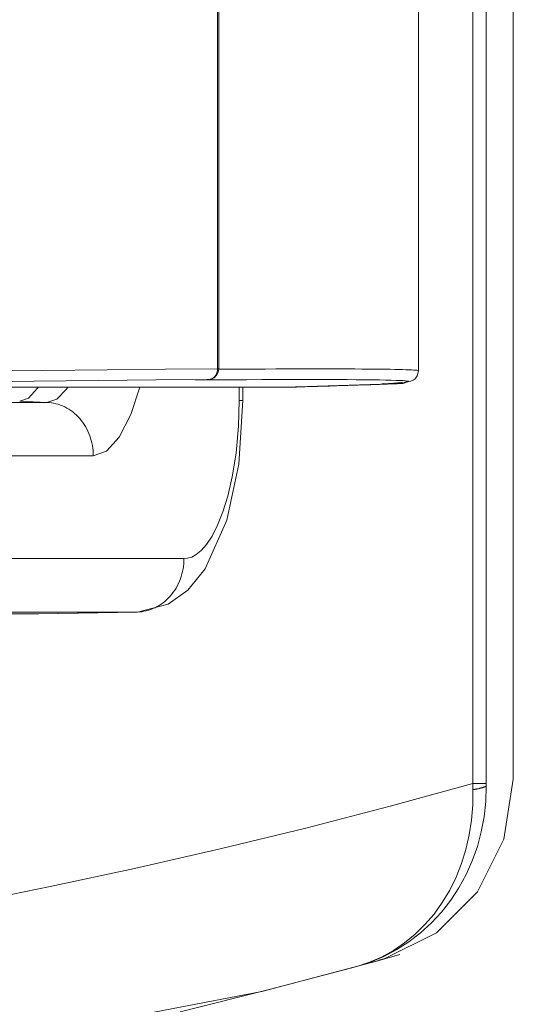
# Model space of a CAD drawing. Header units: millimetres. Extents: x -34570 to 24172, y 36800 to 73669.
# Tile 54 of 91: x 3759 to 3769, y 52263 to 52283. Entities that reach past the tile are written whole.
import ezdxf

# ---------------------------------------------------------------- set-up
doc = ezdxf.new("R2010")
doc.units = ezdxf.units.MM
doc.layers.add('at_Entity', color=253, linetype='Continuous', lineweight=9)

msp = doc.modelspace()

# ---------------------------------------------------------------- linework, layer by layer
at = {"layer": 'at_Entity'}
for p, q in [((3767.74814, 52337.03423), (3767.74814, 52267.37168)), ((3768.01949, 52337.03423), (3768.01949, 52267.37168)), ((3768.56934, 52336.95144), (3768.56934, 52267.45447)), ((3762.59395, 52275.73909), (3762.59395, 52328.87853)), ((3762.61587, 52275.73905), (3762.61587, 52328.87857)), ((3766.65434, 52328.91528), (3766.65434, 52275.70234)), ((3757.65454, 52275.69548), (3759.06567, 52275.70991)), ((3759.06567, 52275.70991), (3760.36148, 52275.72201)), ((3760.36148, 52275.72201), (3761.53857, 52275.73175)), ((3761.53857, 52275.73175), (3762.59395, 52275.73909)), ((3762.60523, 52275.67075), (3762.57475, 52275.60994)), ((3762.57602, 52275.64791), (3762.57974, 52275.65749)), ((3762.57974, 52275.65749), (3762.58305, 52275.66727)), ((3762.58305, 52275.66727), (3762.58593, 52275.67721)), ((3762.58593, 52275.67721), (3762.58837, 52275.6873)), ((3762.58837, 52275.6873), (3762.59038, 52275.69751)), ((3762.59038, 52275.69751), (3762.59195, 52275.70782)), ((3762.59195, 52275.70782), (3762.59306, 52275.7182)), ((3762.59372, 52275.7388), (3762.59236, 52275.73956)), ((3762.59236, 52275.73956), (3762.59413, 52275.73813)), ((3762.59368, 52275.74108), (3762.59291, 52275.73983)), ((3762.59291, 52275.73983), (3762.594, 52275.74038)), ((3762.59306, 52275.7182), (3762.59373, 52275.72864)), ((3762.59384, 52275.74017), (3762.59328, 52275.73955)), ((3762.59328, 52275.73955), (3762.59395, 52275.73909)), ((3762.59329, 52275.7386), (3762.59449, 52275.73991)), ((3762.59396, 52275.73973), (3762.59329, 52275.7386)), ((3762.59356, 52275.7399), (3762.59368, 52275.74108)), ((3762.59413, 52275.73813), (3762.59356, 52275.7399)), ((3762.59449, 52275.73991), (3762.59372, 52275.7388)), ((3762.59373, 52275.72864), (3762.59395, 52275.73909)), ((3762.59505, 52275.73935), (3762.59384, 52275.74017)), ((3762.59509, 52275.73979), (3762.59396, 52275.73973)), ((3762.594, 52275.74038), (3762.59505, 52275.73935)), ((3762.59628, 52275.73881), (3762.59509, 52275.73979)), ((3762.59756, 52275.73922), (3762.59628, 52275.73881)), ((3762.59863, 52275.73944), (3762.59756, 52275.73922)), ((3762.59975, 52275.73875), (3762.59863, 52275.73944)), ((3762.60109, 52275.73867), (3762.59975, 52275.73875)), ((3762.60154, 52275.74012), (3762.60109, 52275.73867)), ((3762.60337, 52275.73851), (3762.60154, 52275.74012)), ((3762.60451, 52275.73853), (3762.60337, 52275.73851)), ((3762.60506, 52275.73995), (3762.60451, 52275.73853)), ((3762.60633, 52275.73928), (3762.60506, 52275.73995)), ((3762.61587, 52275.73905), (3762.60523, 52275.67075)), ((3762.60744, 52275.73861), (3762.60633, 52275.73928)), ((3762.60863, 52275.7392), (3762.60688, 52275.73714)), ((3762.60688, 52275.73714), (3762.60744, 52275.73861)), ((3762.61049, 52275.73928), (3762.60863, 52275.7392)), ((3762.61162, 52275.73903), (3762.61049, 52275.73928)), ((3762.61297, 52275.73907), (3762.61162, 52275.73903)), ((3762.61403, 52275.73913), (3762.61297, 52275.73907)), ((3762.61587, 52275.73905), (3762.61403, 52275.73913)), ((3762.86178, 52275.73432), (3762.61579, 52275.73304)), ((3763.10026, 52275.73546), (3762.86178, 52275.73432)), ((3763.33122, 52275.73645), (3763.10026, 52275.73546)), ((3763.55462, 52275.73729), (3763.33122, 52275.73645)), ((3763.77043, 52275.73799), (3763.55462, 52275.73729)), ((3763.97863, 52275.73855), (3763.77043, 52275.73799)), ((3764.17919, 52275.73896), (3763.97863, 52275.73855)), ((3764.37208, 52275.73923), (3764.17919, 52275.73896)), ((3764.55729, 52275.73935), (3764.37208, 52275.73923)), ((3764.73478, 52275.73933), (3764.55729, 52275.73935)), ((3764.90454, 52275.73916), (3764.73478, 52275.73933)), ((3765.06655, 52275.73884), (3764.90454, 52275.73916)), ((3765.22078, 52275.73839), (3765.06655, 52275.73884)), ((3765.36722, 52275.73778), (3765.22078, 52275.73839)), ((3765.50584, 52275.73704), (3765.36722, 52275.73778)), ((3765.63664, 52275.73614), (3765.50584, 52275.73704)), ((3765.75959, 52275.73511), (3765.63664, 52275.73614)), ((3765.87468, 52275.73392), (3765.75959, 52275.73511)), ((3765.98189, 52275.7326), (3765.87468, 52275.73392)), ((3766.08122, 52275.73113), (3765.98189, 52275.7326)), ((3766.17264, 52275.72952), (3766.08122, 52275.73113)), ((3766.25616, 52275.72776), (3766.17264, 52275.72952)), ((3766.33175, 52275.72586), (3766.25616, 52275.72776)), ((3766.39941, 52275.72382), (3766.33175, 52275.72586)), ((3766.45913, 52275.72163), (3766.39941, 52275.72382)), ((3766.5109, 52275.7193), (3766.45913, 52275.72163)), ((3766.55472, 52275.71683), (3766.5109, 52275.7193)), ((3766.59058, 52275.71421), (3766.55472, 52275.71683)), ((3766.61847, 52275.71146), (3766.59058, 52275.71421)), ((3766.6384, 52275.70856), (3766.61847, 52275.71146)), ((3766.65434, 52275.70234), (3766.6283, 52275.59718)), ((3766.65036, 52275.70552), (3766.6384, 52275.70856)), ((3766.65435, 52275.70234), (3766.65036, 52275.70552)), ((3757.48517, 52275.48002), (3758.89093, 52275.49446)), ((3758.89093, 52275.49446), (3760.18181, 52275.50655)), ((3760.18181, 52275.50655), (3761.35443, 52275.51629)), ((3761.35443, 52275.51629), (3762.40579, 52275.52364)), ((3762.14653, 52275.51685), (3762.14127, 52275.51635)), ((3762.14127, 52275.51635), (3762.15119, 52275.51613)), ((3762.16702, 52275.51761), (3762.14653, 52275.51685)), ((3762.15119, 52275.51613), (3762.1755, 52275.51618)), ((3762.165, 52275.51752), (3762.15237, 52275.51704)), ((3762.23429, 52275.5194), (3762.165, 52275.51752)), ((3762.20205, 52275.5186), (3762.16702, 52275.51761)), ((3762.1755, 52275.51618), (3762.1771, 52275.51621)), ((3762.52456, 52275.51812), (3762.17555, 52275.51618)), ((3762.1771, 52275.51621), (3762.1791, 52275.51629)), ((3762.1791, 52275.51629), (3762.18063, 52275.51635)), ((3762.18063, 52275.51635), (3762.18221, 52275.51645)), ((3762.18221, 52275.51645), (3762.184, 52275.51654)), ((3762.184, 52275.51654), (3762.18526, 52275.51665)), ((3762.18526, 52275.51665), (3762.18705, 52275.51679)), ((3762.18705, 52275.51679), (3762.18837, 52275.5169)), ((3762.18837, 52275.5169), (3762.18949, 52275.51704)), ((3762.18949, 52275.51704), (3762.19061, 52275.51713)), ((3762.19061, 52275.51713), (3762.19189, 52275.51726)), ((3762.19189, 52275.51726), (3762.19299, 52275.51742)), ((3762.19299, 52275.51742), (3762.19431, 52275.51757)), ((3762.19431, 52275.51757), (3762.19599, 52275.5178)), ((3762.19599, 52275.5178), (3762.19795, 52275.51808)), ((3762.19795, 52275.51808), (3762.19904, 52275.51825)), ((3762.19904, 52275.51825), (3762.20043, 52275.51849)), ((3762.20162, 52275.51914), (3762.19987, 52275.51925)), ((3762.19987, 52275.51925), (3762.19991, 52275.51807)), ((3762.19991, 52275.51807), (3762.20143, 52275.51746)), ((3762.20022, 52275.51841), (3762.20197, 52275.51873)), ((3762.20146, 52275.51865), (3762.20022, 52275.51841)), ((3762.20027, 52275.51849), (3762.20169, 52275.51879)), ((3762.20197, 52275.51873), (3762.20027, 52275.51849)), ((3762.20213, 52275.51881), (3762.20033, 52275.51846)), ((3762.20033, 52275.51846), (3762.20146, 52275.51865)), ((3762.20169, 52275.51879), (3762.2004, 52275.5192)), ((3762.2004, 52275.5192), (3762.20148, 52275.51779)), ((3762.20043, 52275.51849), (3762.20213, 52275.51881)), ((3762.20143, 52275.51746), (3762.20078, 52275.51885)), ((3762.20078, 52275.51885), (3762.20096, 52275.51857)), ((3762.20148, 52275.51779), (3762.20162, 52275.51914)), ((3762.25021, 52275.51979), (3762.20205, 52275.5186)), ((3762.31031, 52275.52114), (3762.23429, 52275.5194)), ((3762.30948, 52275.52112), (3762.25021, 52275.51979)), ((3762.37942, 52275.52265), (3762.30948, 52275.52112)), ((3762.38023, 52275.52266), (3762.3103, 52275.52114)), ((3762.37942, 52275.52265), (3762.38225, 52275.52271)), ((3762.39688, 52275.52305), (3762.38023, 52275.52266)), ((3762.38225, 52275.52271), (3762.38498, 52275.52277)), ((3762.38498, 52275.52277), (3762.3876, 52275.52283)), ((3762.3876, 52275.52283), (3762.39012, 52275.52289)), ((3762.39012, 52275.52289), (3762.39251, 52275.52295)), ((3762.39251, 52275.52295), (3762.39479, 52275.523)), ((3762.39479, 52275.523), (3762.39695, 52275.52305)), ((3762.40871, 52275.52336), (3762.39688, 52275.52305)), ((3762.39695, 52275.52305), (3762.39898, 52275.5231)), ((3762.39898, 52275.5231), (3762.40089, 52275.52315)), ((3762.40089, 52275.52315), (3762.40266, 52275.5232)), ((3762.40266, 52275.5232), (3762.40431, 52275.52325)), ((3762.40405, 52275.525), (3762.40371, 52275.52342)), ((3762.40371, 52275.52342), (3762.40474, 52275.52415)), ((3762.40415, 52275.52359), (3762.40405, 52275.525)), ((3762.40568, 52275.52354), (3762.40415, 52275.52359)), ((3762.40431, 52275.52325), (3762.40582, 52275.52329)), ((3762.40474, 52275.52415), (3762.40579, 52275.52328)), ((3762.40605, 52275.52498), (3762.40561, 52275.52351)), ((3762.40561, 52275.52351), (3762.40579, 52275.52364)), ((3762.40685, 52275.52329), (3762.40568, 52275.52354)), ((3762.40579, 52275.52364), (3762.41509, 52275.52407)), ((3762.40579, 52275.52328), (3762.40683, 52275.52265)), ((3762.40582, 52275.52329), (3762.40719, 52275.52333)), ((3762.40714, 52275.52404), (3762.40605, 52275.52498)), ((3762.40683, 52275.52265), (3762.40714, 52275.52404)), ((3762.40807, 52275.52354), (3762.40685, 52275.52329)), ((3762.40719, 52275.52333), (3762.40842, 52275.52337)), ((3762.41004, 52275.52376), (3762.40807, 52275.52354)), ((3762.40842, 52275.52337), (3762.40951, 52275.52341)), ((3762.41537, 52275.52358), (3762.40871, 52275.52336)), ((3762.40951, 52275.52341), (3762.41134, 52275.52347)), ((3762.41134, 52275.52376), (3762.41004, 52275.52376)), ((3762.41254, 52275.52354), (3762.41134, 52275.52376)), ((3762.41134, 52275.52347), (3762.41254, 52275.52354)), ((3762.41509, 52275.52407), (3762.42435, 52275.52501)), ((3762.41833, 52275.52372), (3762.41537, 52275.52358)), ((3762.42169, 52275.5239), (3762.41833, 52275.52372)), ((3762.42649, 52275.52427), (3762.42169, 52275.5239)), ((3762.42435, 52275.52501), (3762.43356, 52275.52646)), ((3762.43668, 52275.52541), (3762.42649, 52275.52427)), ((3762.43356, 52275.52646), (3762.4427, 52275.52841)), ((3762.46828, 52275.53245), (3762.43668, 52275.52541)), ((3762.4427, 52275.52841), (3762.45175, 52275.53085)), ((3762.45175, 52275.53085), (3762.46067, 52275.53378)), ((3762.46067, 52275.53378), (3762.46946, 52275.5372)), ((3762.52749, 52275.56222), (3762.46828, 52275.53245)), ((3762.46946, 52275.5372), (3762.47809, 52275.54109)), ((3762.47809, 52275.54109), (3762.48655, 52275.54545)), ((3762.48655, 52275.54545), (3762.4948, 52275.55027)), ((3762.4948, 52275.55027), (3762.50284, 52275.55553)), ((3762.50284, 52275.55553), (3762.51064, 52275.56123)), ((3762.51064, 52275.56123), (3762.51818, 52275.56734)), ((3762.51818, 52275.56734), (3762.52545, 52275.57386)), ((3762.85916, 52275.51977), (3762.52456, 52275.51812)), ((3762.52545, 52275.57386), (3762.53243, 52275.58076)), ((3762.57475, 52275.60994), (3762.52749, 52275.56222)), ((3762.53243, 52275.58076), (3762.53911, 52275.58804)), ((3762.53911, 52275.58804), (3762.54546, 52275.59568)), ((3762.54546, 52275.59568), (3762.55147, 52275.60365)), ((3762.55147, 52275.60365), (3762.55714, 52275.61195)), ((3762.55714, 52275.61195), (3762.56243, 52275.62054)), ((3762.56243, 52275.62054), (3762.56735, 52275.62941)), ((3762.56735, 52275.62941), (3762.57189, 52275.63854)), ((3762.57189, 52275.63854), (3762.57602, 52275.64791)), ((3763.17928, 52275.52115), (3762.85916, 52275.51977)), ((3763.48483, 52275.52225), (3763.17928, 52275.52115)), ((3763.77575, 52275.52307), (3763.48483, 52275.52225)), ((3764.05196, 52275.52361), (3763.77575, 52275.52307)), ((3764.3134, 52275.52387), (3764.05196, 52275.52361)), ((3764.56001, 52275.52386), (3764.3134, 52275.52387)), ((3764.79172, 52275.52356), (3764.56001, 52275.52386)), ((3765.00848, 52275.52298), (3764.79172, 52275.52356)), ((3765.21025, 52275.52212), (3765.00848, 52275.52298)), ((3765.39696, 52275.52098), (3765.21025, 52275.52212)), ((3765.56858, 52275.51957), (3765.39696, 52275.52098)), ((3765.72507, 52275.51787), (3765.56858, 52275.51957)), ((3765.86638, 52275.5159), (3765.72507, 52275.51787)), ((3765.99249, 52275.51364), (3765.86638, 52275.5159)), ((3766.16414, 52275.45398), (3765.93566, 52275.4407)), ((3766.10336, 52275.51112), (3765.99249, 52275.51364)), ((3766.04749, 52275.44704), (3766.15105, 52275.45336)), ((3766.19897, 52275.50831), (3766.10336, 52275.51112)), ((3766.15105, 52275.45336), (3766.23934, 52275.45941)), ((3766.43671, 52275.47793), (3766.16414, 52275.45398)), ((3766.27929, 52275.50523), (3766.19897, 52275.50831)), ((3766.23934, 52275.45941), (3766.31233, 52275.4652)), ((3766.25432, 52275.45127), (3766.25554, 52275.45218)), ((3766.25554, 52275.45218), (3766.25683, 52275.45319)), ((3766.25683, 52275.45319), (3766.25805, 52275.45426)), ((3766.25805, 52275.45426), (3766.25926, 52275.45532)), ((3766.25926, 52275.45532), (3766.26055, 52275.45652)), ((3766.26055, 52275.45652), (3766.26171, 52275.4577)), ((3766.26171, 52275.4577), (3766.26293, 52275.45892)), ((3766.26293, 52275.45892), (3766.26457, 52275.45937)), ((3766.2635, 52275.4606), (3766.26527, 52275.46166)), ((3766.26457, 52275.45937), (3766.2635, 52275.4606)), ((3766.26369, 52275.46145), (3766.26355, 52275.46037)), ((3766.26355, 52275.46037), (3766.26509, 52275.46035)), ((3766.26518, 52275.46102), (3766.26369, 52275.46145)), ((3766.26509, 52275.46035), (3766.26478, 52275.46099)), ((3766.26527, 52275.46166), (3766.26493, 52275.46043)), ((3766.26493, 52275.46043), (3766.26647, 52275.46076)), ((3766.26647, 52275.46076), (3766.26518, 52275.46102)), ((3766.26734, 52275.45127), (3766.26862, 52275.45217)), ((3766.26862, 52275.45217), (3766.26987, 52275.45317)), ((3766.26987, 52275.45317), (3766.2711, 52275.45423)), ((3766.2711, 52275.45423), (3766.27245, 52275.45538)), ((3766.27245, 52275.45538), (3766.27371, 52275.45657)), ((3766.27371, 52275.45657), (3766.27488, 52275.45773)), ((3766.27488, 52275.45773), (3766.27621, 52275.45908)), ((3766.27621, 52275.45908), (3766.2774, 52275.46038)), ((3766.2774, 52275.46038), (3766.27915, 52275.46223)), ((3766.27915, 52275.46223), (3766.27773, 52275.46072)), ((3766.27773, 52275.46072), (3766.27905, 52275.46152)), ((3766.27853, 52275.46191), (3766.27887, 52275.46206)), ((3766.27995, 52275.46149), (3766.27853, 52275.46191)), ((3766.27905, 52275.46152), (3766.27908, 52275.46326)), ((3766.27908, 52275.46326), (3766.27995, 52275.46149)), ((3766.3443, 52275.50187), (3766.27929, 52275.50523)), ((3766.31233, 52275.4652), (3766.37001, 52275.47073)), ((3766.36334, 52275.45311), (3766.33759, 52275.44697)), ((3766.394, 52275.49824), (3766.3443, 52275.50187)), ((3766.40989, 52275.47438), (3766.36334, 52275.45311)), ((3766.37001, 52275.47073), (3766.41237, 52275.47599)), ((3766.42836, 52275.49433), (3766.394, 52275.49824)), ((3766.41237, 52275.47599), (3766.43938, 52275.48098)), ((3766.44738, 52275.49015), (3766.42836, 52275.49433)), ((3766.50129, 52275.4918), (3766.43671, 52275.47793)), ((3766.43938, 52275.48098), (3766.45105, 52275.4857)), ((3766.45105, 52275.4857), (3766.44738, 52275.49015)), ((3766.54415, 52275.51043), (3766.50129, 52275.4918)), ((3766.58601, 52275.54141), (3766.54415, 52275.51043)), ((3766.6283, 52275.59718), (3766.58601, 52275.54141)), ((3764.11066, 52275.37269), (3748.76675, 52275.37269)), ((3758.95373, 52275.34968), (3758.77498, 52275.14974)), ((3758.96833, 52275.37269), (3758.95373, 52275.34968)), ((3759.34512, 52275.13153), (3759.54259, 52275.33271)), ((3759.54259, 52275.33271), (3759.57018, 52275.37269)), ((3760.83823, 52274.81559), (3761.0231, 52275.37269)), ((3763.0314, 52275.10333), (3763.0314, 52275.37269)), ((3763.10693, 52275.10333), (3763.10693, 52275.37269)), ((3764.11066, 52275.37269), (3764.11366, 52275.37275)), ((3764.12884, 52275.37304), (3764.11089, 52275.3727)), ((3764.11366, 52275.37275), (3764.11663, 52275.37281)), ((3764.11663, 52275.37281), (3764.11958, 52275.37286)), ((3764.11958, 52275.37286), (3764.1225, 52275.37292)), ((3764.1225, 52275.37292), (3764.12539, 52275.37297)), ((3764.12539, 52275.37297), (3764.12825, 52275.37303)), ((3764.12825, 52275.37303), (3764.13107, 52275.37309)), ((3764.15992, 52275.37368), (3764.12884, 52275.37304)), ((3764.13107, 52275.37309), (3764.13386, 52275.37314)), ((3764.13386, 52275.37314), (3764.1366, 52275.3732)), ((3764.1366, 52275.3732), (3764.1393, 52275.37325)), ((3764.1393, 52275.37325), (3764.14196, 52275.3733)), ((3764.14196, 52275.3733), (3764.14456, 52275.37336)), ((3764.14456, 52275.37336), (3764.14712, 52275.37341)), ((3764.14712, 52275.37341), (3764.14963, 52275.37346)), ((3764.14963, 52275.37346), (3764.15208, 52275.37351)), ((3764.15208, 52275.37351), (3764.15447, 52275.37357)), ((3764.15447, 52275.37357), (3764.15681, 52275.37362)), ((3764.15681, 52275.37362), (3764.15908, 52275.37367)), ((3764.15908, 52275.37367), (3764.16129, 52275.37371)), ((3764.18562, 52275.3743), (3764.15992, 52275.37368)), ((3764.16129, 52275.37371), (3764.16344, 52275.37376)), ((3764.16344, 52275.37376), (3764.16552, 52275.37381)), ((3764.16552, 52275.37381), (3764.16753, 52275.37386)), ((3764.16753, 52275.37386), (3764.16947, 52275.3739)), ((3764.16947, 52275.3739), (3764.17133, 52275.37394)), ((3764.17133, 52275.37394), (3764.17313, 52275.37399)), ((3764.17313, 52275.37399), (3764.17484, 52275.37403)), ((3764.17484, 52275.37403), (3764.17648, 52275.37407)), ((3764.17648, 52275.37407), (3764.17805, 52275.37411)), ((3764.17805, 52275.37411), (3764.17953, 52275.37415)), ((3764.17953, 52275.37415), (3764.18093, 52275.37419)), ((3764.18093, 52275.37419), (3764.18225, 52275.37422)), ((3764.18225, 52275.37422), (3764.18348, 52275.37426)), ((3764.18348, 52275.37426), (3764.27276, 52275.37681)), ((3764.18348, 52275.37426), (3764.18455, 52275.37428)), ((3764.18557, 52275.37431), (3764.18402, 52275.37397)), ((3764.18402, 52275.37397), (3764.18513, 52275.37418)), ((3764.18412, 52275.3751), (3764.18596, 52275.37625)), ((3764.18542, 52275.37449), (3764.18412, 52275.3751)), ((3764.18566, 52275.37441), (3764.1842, 52275.37485)), ((3764.1842, 52275.37485), (3764.18509, 52275.37377)), ((3764.18434, 52275.37402), (3764.18621, 52275.3756)), ((3764.1859, 52275.37456), (3764.18434, 52275.37402)), ((3764.18455, 52275.37428), (3764.18561, 52275.3743)), ((3764.18495, 52275.3719), (3764.18618, 52275.37282)), ((3764.18618, 52275.37226), (3764.18495, 52275.3719)), ((3764.18509, 52275.37377), (3764.18699, 52275.37434)), ((3764.18513, 52275.37418), (3764.18623, 52275.37453)), ((3764.18657, 52275.37458), (3764.18542, 52275.37449)), ((3764.18743, 52275.37438), (3764.18557, 52275.37431)), ((3764.18561, 52275.3743), (3764.18745, 52275.37435)), ((3766.31131, 52275.44428), (3764.18562, 52275.3743)), ((3764.18587, 52275.37481), (3764.18562, 52275.3743)), ((3764.18596, 52275.37625), (3764.18566, 52275.37441)), ((3764.18571, 52275.37224), (3764.18592, 52275.37373)), ((3764.18598, 52275.37345), (3764.18571, 52275.37224)), ((3764.18662, 52275.37482), (3764.18587, 52275.37481)), ((3764.18699, 52275.37434), (3764.1859, 52275.37456)), ((3764.18592, 52275.37373), (3764.18618, 52275.37226)), ((3764.18593, 52275.37434), (3764.1875, 52275.37436)), ((3764.18745, 52275.37435), (3764.18593, 52275.37434)), ((3764.18753, 52275.37454), (3764.18598, 52275.37345)), ((3764.18599, 52275.3743), (3764.18743, 52275.37438)), ((3764.1875, 52275.37436), (3764.18599, 52275.3743)), ((3764.18618, 52275.37282), (3764.18657, 52275.37458)), ((3764.18621, 52275.3756), (3764.18662, 52275.37482)), ((3764.18623, 52275.37453), (3764.18753, 52275.37454)), ((3764.27276, 52275.37681), (3764.36059, 52275.37934)), ((3764.36059, 52275.37934), (3764.44698, 52275.38185)), ((3764.44698, 52275.38185), (3764.53191, 52275.38433)), ((3764.53191, 52275.38433), (3764.61538, 52275.3868)), ((3764.61538, 52275.3868), (3764.6974, 52275.38923)), ((3764.6974, 52275.38923), (3764.77795, 52275.39165)), ((3764.77795, 52275.39165), (3764.85703, 52275.39404)), ((3764.85703, 52275.39404), (3764.93464, 52275.39641)), ((3764.93464, 52275.39641), (3765.01078, 52275.39875)), ((3765.01078, 52275.39875), (3765.08544, 52275.40107)), ((3765.08544, 52275.40107), (3765.15862, 52275.40337)), ((3765.15862, 52275.40337), (3765.23031, 52275.40564)), ((3765.23031, 52275.40564), (3765.30051, 52275.40789)), ((3765.30051, 52275.40789), (3765.36923, 52275.41012)), ((3765.36923, 52275.41012), (3765.43645, 52275.41232)), ((3765.43645, 52275.41232), (3765.50217, 52275.41449)), ((3765.50217, 52275.41449), (3765.56639, 52275.41664)), ((3765.56639, 52275.41664), (3765.62911, 52275.41877)), ((3765.62911, 52275.41877), (3765.69032, 52275.42087)), ((3765.69032, 52275.42087), (3765.75002, 52275.42295)), ((3765.75002, 52275.42295), (3765.80821, 52275.425)), ((3765.80821, 52275.425), (3765.86489, 52275.42703)), ((3765.86489, 52275.42703), (3765.92005, 52275.42903)), ((3765.92005, 52275.42903), (3765.97369, 52275.43101)), ((3765.92867, 52275.44046), (3765.9247, 52275.44001)), ((3765.9247, 52275.44001), (3765.93383, 52275.4398)), ((3765.92867, 52275.44046), (3766.04749, 52275.44704)), ((3765.92867, 52275.44046), (3765.93042, 52275.44049)), ((3765.93042, 52275.44049), (3765.93159, 52275.44053)), ((3765.93159, 52275.44053), (3765.93268, 52275.44057)), ((3765.93268, 52275.44057), (3765.93392, 52275.4406)), ((3765.93363, 52275.4406), (3765.93481, 52275.44065)), ((3765.93507, 52275.44063), (3765.93363, 52275.4406)), ((3765.93383, 52275.4398), (3765.9562, 52275.43983)), ((3765.93392, 52275.4406), (3765.93507, 52275.44063)), ((3765.93453, 52275.44004), (3765.93418, 52275.44156)), ((3765.93418, 52275.44156), (3765.93524, 52275.44111)), ((3765.93546, 52275.44004), (3765.93421, 52275.43919)), ((3765.93421, 52275.43919), (3765.93559, 52275.43927)), ((3765.93609, 52275.44125), (3765.93453, 52275.44004)), ((3765.9365, 52275.44082), (3765.93474, 52275.44055)), ((3765.93474, 52275.44055), (3765.93636, 52275.44064)), ((3765.93481, 52275.44065), (3765.93639, 52275.4407)), ((3765.93484, 52275.44064), (3765.93643, 52275.44083)), ((3765.93636, 52275.44064), (3765.93484, 52275.44064)), ((3765.93486, 52275.43975), (3765.93618, 52275.44136)), ((3765.93608, 52275.44134), (3765.93486, 52275.43975)), ((3765.93523, 52275.44056), (3765.93722, 52275.44216)), ((3765.93643, 52275.44083), (3765.93523, 52275.44056)), ((3765.93523, 52275.44072), (3765.9365, 52275.44082)), ((3765.93639, 52275.4407), (3765.93523, 52275.44072)), ((3765.93524, 52275.44111), (3765.93662, 52275.44017)), ((3765.9354, 52275.44001), (3765.93608, 52275.44134)), ((3765.93662, 52275.44017), (3765.9354, 52275.44001)), ((3765.93618, 52275.44136), (3765.93546, 52275.44004)), ((3765.93559, 52275.43927), (3765.93725, 52275.44131)), ((3765.936, 52275.44049), (3765.93566, 52275.4407)), ((3765.93725, 52275.44131), (3765.93598, 52275.44191)), ((3765.93598, 52275.44191), (3765.936, 52275.44049)), ((3765.93722, 52275.44216), (3765.93609, 52275.44125)), ((3765.9562, 52275.43983), (3765.99136, 52275.44011)), ((3765.97369, 52275.43101), (3766.02581, 52275.43296)), ((3765.99136, 52275.44011), (3766.03833, 52275.44062)), ((3766.02581, 52275.43296), (3766.07641, 52275.43488)), ((3766.03833, 52275.44062), (3766.09563, 52275.44136)), ((3766.07641, 52275.43488), (3766.12547, 52275.43679)), ((3766.09563, 52275.44136), (3766.16128, 52275.44229)), ((3766.12547, 52275.43679), (3766.17301, 52275.43866)), ((3766.16128, 52275.44229), (3766.23309, 52275.44338)), ((3766.17301, 52275.43866), (3766.21902, 52275.44051)), ((3766.21902, 52275.44051), (3766.2635, 52275.44234)), ((3766.23309, 52275.44338), (3766.24643, 52275.44359)), ((3766.23309, 52275.44338), (3766.23514, 52275.44349)), ((3766.23514, 52275.44349), (3766.2377, 52275.44386)), ((3766.2377, 52275.44386), (3766.2388, 52275.44403)), ((3766.2388, 52275.44403), (3766.24005, 52275.44433)), ((3766.24005, 52275.44433), (3766.24148, 52275.44475)), ((3766.24148, 52275.44475), (3766.24278, 52275.44511)), ((3766.24278, 52275.44511), (3766.24404, 52275.44558)), ((3766.24404, 52275.44558), (3766.2453, 52275.44611)), ((3766.2453, 52275.44611), (3766.24668, 52275.44668)), ((3766.25035, 52275.44365), (3766.24643, 52275.44359)), ((3766.24643, 52275.44359), (3766.24748, 52275.44364)), ((3766.24668, 52275.44668), (3766.24796, 52275.44732)), ((3766.24748, 52275.44364), (3766.24853, 52275.44372)), ((3766.24796, 52275.44732), (3766.24916, 52275.44797)), ((3766.24853, 52275.44372), (3766.24958, 52275.44383)), ((3766.24916, 52275.44797), (3766.25053, 52275.44873)), ((3766.24958, 52275.44383), (3766.25063, 52275.44399)), ((3766.25419, 52275.44371), (3766.25035, 52275.44365)), ((3766.25053, 52275.44873), (3766.25178, 52275.44952)), ((3766.25063, 52275.44399), (3766.25168, 52275.44417)), ((3766.25168, 52275.44417), (3766.25272, 52275.44439)), ((3766.25178, 52275.44952), (3766.25302, 52275.45033)), ((3766.25272, 52275.44439), (3766.25377, 52275.44465)), ((3766.25302, 52275.45033), (3766.25432, 52275.45127)), ((3766.25377, 52275.44465), (3766.25481, 52275.44494)), ((3766.25794, 52275.44377), (3766.25419, 52275.44371)), ((3766.25481, 52275.44494), (3766.25585, 52275.44526)), ((3766.25585, 52275.44526), (3766.25689, 52275.44562)), ((3766.25689, 52275.44562), (3766.25792, 52275.44601)), ((3766.25792, 52275.44601), (3766.25896, 52275.44644)), ((3766.2616, 52275.44382), (3766.25794, 52275.44377)), ((3766.25896, 52275.44644), (3766.26102, 52275.44738)), ((3766.26102, 52275.44738), (3766.26357, 52275.4488)), ((3766.26516, 52275.44387), (3766.2616, 52275.44382)), ((3766.2635, 52275.44234), (3766.30644, 52275.44413)), ((3766.26357, 52275.4488), (3766.26468, 52275.44943)), ((3766.26468, 52275.44943), (3766.26592, 52275.45024)), ((3766.26861, 52275.44392), (3766.26516, 52275.44387)), ((3766.26592, 52275.45024), (3766.26734, 52275.45127)), ((3766.27196, 52275.44397), (3766.26861, 52275.44392)), ((3766.27518, 52275.44401), (3766.27196, 52275.44397)), ((3766.27829, 52275.44405), (3766.27518, 52275.44401)), ((3766.28126, 52275.44409), (3766.27829, 52275.44405)), ((3766.2841, 52275.44413), (3766.28126, 52275.44409)), ((3766.28545, 52275.44416), (3766.2841, 52275.44413)), ((3766.2868, 52275.44411), (3766.28545, 52275.44416)), ((3766.28793, 52275.44413), (3766.2868, 52275.44411)), ((3766.28967, 52275.44431), (3766.28793, 52275.44413)), ((3766.29074, 52275.44408), (3766.28967, 52275.44431)), ((3766.29252, 52275.44393), (3766.29074, 52275.44408)), ((3766.29396, 52275.44399), (3766.29216, 52275.44517)), ((3766.29216, 52275.44517), (3766.29252, 52275.44393)), ((3766.29502, 52275.44399), (3766.29396, 52275.44399)), ((3766.29627, 52275.44449), (3766.29502, 52275.44399)), ((3766.29758, 52275.44518), (3766.29627, 52275.44449)), ((3766.2989, 52275.44365), (3766.29758, 52275.44518)), ((3766.299, 52275.44519), (3766.2989, 52275.44365)), ((3766.30048, 52275.44403), (3766.299, 52275.44519)), ((3766.30199, 52275.4439), (3766.30048, 52275.44403)), ((3766.30333, 52275.44402), (3766.30199, 52275.4439)), ((3766.30387, 52275.44529), (3766.30333, 52275.44402)), ((3766.30462, 52275.44363), (3766.30387, 52275.44529)), ((3766.30615, 52275.44456), (3766.30462, 52275.44363)), ((3766.30774, 52275.4442), (3766.30615, 52275.44456)), ((3766.30644, 52275.44413), (3766.30774, 52275.4442)), ((3766.30644, 52275.44413), (3766.30766, 52275.44416)), ((3766.30766, 52275.44416), (3766.309, 52275.44419)), ((3766.309, 52275.44419), (3766.31052, 52275.44425)), ((3766.31052, 52275.44425), (3766.30908, 52275.4442)), ((3766.30908, 52275.4442), (3766.31027, 52275.44423)), ((3766.31027, 52275.44423), (3766.30915, 52275.44421)), ((3766.30915, 52275.44421), (3766.31063, 52275.44421)), ((3766.31163, 52275.44355), (3766.31009, 52275.44467)), ((3766.31009, 52275.44467), (3766.31041, 52275.44352)), ((3766.31041, 52275.44352), (3766.31211, 52275.44296)), ((3766.31063, 52275.44421), (3766.31167, 52275.44434)), ((3766.31211, 52275.44296), (3766.31079, 52275.44445)), ((3766.31079, 52275.44445), (3766.31195, 52275.44397)), ((3766.31227, 52275.44367), (3766.31085, 52275.44512)), ((3766.31085, 52275.44512), (3766.3115, 52275.44358)), ((3766.31251, 52275.44429), (3766.31088, 52275.44289)), ((3766.31088, 52275.44289), (3766.31195, 52275.44299)), ((3766.31195, 52275.44397), (3766.31092, 52275.44553)), ((3766.31092, 52275.44553), (3766.31193, 52275.44404)), ((3766.31245, 52275.4444), (3766.3113, 52275.44422)), ((3766.3113, 52275.44422), (3766.31131, 52275.44428)), ((3766.31389, 52275.4444), (3766.31131, 52275.44428)), ((3766.3115, 52275.44358), (3766.31285, 52275.44381)), ((3766.31295, 52275.44483), (3766.31163, 52275.44355)), ((3766.31167, 52275.44434), (3766.31364, 52275.44454)), ((3766.31168, 52275.44278), (3766.31251, 52275.44429)), ((3766.31285, 52275.44381), (3766.31168, 52275.44278)), ((3766.31193, 52275.44404), (3766.3127, 52275.44191)), ((3766.31195, 52275.44299), (3766.31245, 52275.4444)), ((3766.31335, 52275.44315), (3766.31227, 52275.44367)), ((3766.3127, 52275.44191), (3766.31335, 52275.44315)), ((3766.31469, 52275.44374), (3766.31295, 52275.44483)), ((3766.31364, 52275.44454), (3766.31469, 52275.44374)), ((3766.31735, 52275.4446), (3766.31389, 52275.4444)), ((3766.32026, 52275.44482), (3766.31735, 52275.4446)), ((3766.32397, 52275.44515), (3766.32026, 52275.44482)), ((3766.33759, 52275.44697), (3766.32397, 52275.44515)), ((3755.56315, 52275.0644), (3759.14235, 52275.06435)), ((3758.77498, 52275.14974), (3758.59499, 52275.08516)), ((3759.14235, 52275.06435), (3758.59499, 52275.08516)), ((3759.14235, 52275.06435), (3759.34512, 52275.13153)), ((3759.18905, 52275.06133), (3759.14239, 52275.06437)), ((3759.23553, 52275.05581), (3759.18905, 52275.06133)), ((3759.28172, 52275.04783), (3759.23553, 52275.05581)), ((3763.0161, 52274.58311), (3763.0314, 52275.10333)), ((3763.10692, 52275.10333), (3763.02136, 52273.81636)), ((3763.10693, 52275.10333), (3763.0314, 52275.10333)), ((3763.10693, 52275.10333), (3763.10693, 52275.10333)), ((3759.32751, 52275.03741), (3759.28172, 52275.04783)), ((3759.3728, 52275.02457), (3759.32751, 52275.03741)), ((3759.41747, 52275.00934), (3759.3728, 52275.02457)), ((3759.46143, 52274.99176), (3759.41747, 52275.00934)), ((3759.50458, 52274.97186), (3759.46143, 52274.99176)), ((3759.54682, 52274.9497), (3759.50458, 52274.97186)), ((3759.58805, 52274.92533), (3759.54682, 52274.9497)), ((3759.62817, 52274.89879), (3759.58805, 52274.92533)), ((3759.66709, 52274.87016), (3759.62817, 52274.89879)), ((3759.70473, 52274.83949), (3759.66709, 52274.87016)), ((3759.741, 52274.80686), (3759.70473, 52274.83949)), ((3759.77581, 52274.77234), (3759.741, 52274.80686)), ((3759.80908, 52274.73602), (3759.77581, 52274.77234)), ((3759.84073, 52274.69797), (3759.80908, 52274.73602)), ((3759.8707, 52274.65828), (3759.84073, 52274.69797)), ((3759.89892, 52274.61706), (3759.8707, 52274.65828)), ((3760.60499, 52274.36281), (3760.83823, 52274.81559)), ((3759.92531, 52274.57438), (3759.89892, 52274.61706)), ((3759.94982, 52274.53035), (3759.92531, 52274.57438)), ((3759.97239, 52274.48507), (3759.94982, 52274.53035)), ((3759.99298, 52274.43864), (3759.97239, 52274.48507)), ((3762.96595, 52274.03945), (3763.0161, 52274.58311)), ((3760.01152, 52274.39117), (3759.99298, 52274.43864)), ((3760.02799, 52274.34278), (3760.01152, 52274.39117)), ((3760.04234, 52274.29357), (3760.02799, 52274.34278)), ((3760.05453, 52274.24365), (3760.04234, 52274.29357)), ((3760.34768, 52274.0818), (3760.60499, 52274.36281)), ((3760.06455, 52274.19314), (3760.05453, 52274.24365)), ((3760.07236, 52274.14216), (3760.06455, 52274.19314)), ((3760.07796, 52274.09083), (3760.07236, 52274.14216)), ((3760.08132, 52274.03925), (3760.07796, 52274.09083)), ((3760.08244, 52273.98756), (3760.34768, 52274.0818)), ((3755.24878, 52273.98751), (3760.08244, 52273.98756)), ((3760.08244, 52273.98756), (3760.08132, 52274.03925)), ((3762.88912, 52273.55933), (3762.96595, 52274.03945)), ((3763.02136, 52273.81636), (3762.77797, 52272.68425)), ((3762.79839, 52273.16892), (3762.88912, 52273.55933)), ((3762.70111, 52272.85329), (3762.79839, 52273.16892)), ((3762.77797, 52272.68425), (3762.34069, 52271.70208)), ((3762.59466, 52272.58559), (3762.70111, 52272.85329)), ((3762.48223, 52272.36525), (3762.59466, 52272.58559)), ((3762.36945, 52272.19555), (3762.48223, 52272.36525)), ((3762.16151, 52271.99194), (3762.26145, 52272.07369)), ((3762.26145, 52272.07369), (3762.36945, 52272.19555)), ((3755.24878, 52271.90889), (3761.91329, 52271.9089)), ((3761.91216, 52271.85662), (3761.91329, 52271.9089)), ((3761.91329, 52271.9089), (3761.98818, 52271.91639)), ((3761.98818, 52271.91639), (3762.07058, 52271.94203)), ((3762.07058, 52271.94203), (3762.16151, 52271.99194)), ((3761.88507, 52271.64996), (3761.8952, 52271.70101)), ((3761.8952, 52271.70101), (3761.9031, 52271.75255)), ((3761.9031, 52271.75255), (3761.90876, 52271.80446)), ((3761.90876, 52271.80446), (3761.91216, 52271.85662)), ((3762.34069, 52271.70208), (3761.9898, 52271.27214)), ((3761.82285, 52271.45303), (3761.84159, 52271.50094)), ((3761.84159, 52271.50094), (3761.85823, 52271.54981)), ((3761.85823, 52271.54981), (3761.87274, 52271.59952)), ((3761.87274, 52271.59952), (3761.88507, 52271.64996)), ((3761.72783, 52271.27324), (3761.75448, 52271.3162)), ((3761.75448, 52271.3162), (3761.77924, 52271.36055)), ((3761.77924, 52271.36055), (3761.80205, 52271.4062)), ((3761.80205, 52271.4062), (3761.82285, 52271.45303)), ((3761.53193, 52271.05021), (3761.56849, 52271.0828)), ((3761.56849, 52271.0828), (3761.60359, 52271.11733)), ((3761.9898, 52271.27214), (3761.59375, 52270.98907)), ((3761.60359, 52271.11733), (3761.63715, 52271.15373)), ((3761.63715, 52271.15373), (3761.66909, 52271.19191)), ((3761.66909, 52271.19191), (3761.69934, 52271.23178)), ((3761.69934, 52271.23178), (3761.72783, 52271.27324)), ((3761.59375, 52270.98907), (3760.97615, 52270.8317)), ((3761.198, 52270.86773), (3761.24286, 52270.8824)), ((3761.24286, 52270.8824), (3761.28704, 52270.8995)), ((3761.28704, 52270.8995), (3761.33042, 52270.91897)), ((3761.33042, 52270.91897), (3761.37291, 52270.94078)), ((3761.37291, 52270.94078), (3761.4144, 52270.96486)), ((3761.4144, 52270.96486), (3761.4548, 52270.99117)), ((3761.4548, 52270.99117), (3761.494, 52271.01964)), ((3761.494, 52271.01964), (3761.53193, 52271.05021)), ((3750.55366, 52270.79355), (3758.9641, 52270.79355)), ((3752.25403, 52270.79355), (3758.96395, 52270.79355)), ((3757.41965, 52270.83151), (3760.96707, 52270.83162)), ((3760.96707, 52270.83162), (3758.96395, 52270.79355)), ((3758.98346, 52270.79392), (3758.9641, 52270.79355)), ((3758.97361, 52270.79365), (3758.9641, 52270.79355)), ((3760.97615, 52270.8317), (3758.97361, 52270.79365)), ((3760.96707, 52270.83162), (3761.01378, 52270.8338)), ((3760.96707, 52270.83162), (3760.97615, 52270.8317)), ((3761.01378, 52270.8338), (3761.06033, 52270.83852)), ((3761.06033, 52270.83852), (3761.10662, 52270.84576)), ((3761.10662, 52270.84576), (3761.15255, 52270.8555)), ((3761.15255, 52270.8555), (3761.198, 52270.86773)), ((3767.74814, 52267.37168), (3766.07849, 52266.91273)), ((3767.7481, 52267.37167), (3767.76085, 52267.37167)), ((3767.74814, 52267.37168), (3767.75042, 52267.30791)), ((3767.75042, 52267.30791), (3767.75237, 52267.24389)), ((3767.76085, 52267.37167), (3767.77333, 52267.37167)), ((3767.77333, 52267.37167), (3767.78556, 52267.37167)), ((3767.78556, 52267.37167), (3767.79752, 52267.37167)), ((3767.79752, 52267.37167), (3767.80922, 52267.37167)), ((3767.80922, 52267.37167), (3767.82065, 52267.37167)), ((3767.82065, 52267.37167), (3767.83181, 52267.37167)), ((3767.83181, 52267.37167), (3767.84271, 52267.37167)), ((3767.84271, 52267.37167), (3767.85333, 52267.37167)), ((3767.85333, 52267.37167), (3767.86367, 52267.37167)), ((3767.86367, 52267.37167), (3767.87374, 52267.37167)), ((3767.87374, 52267.37167), (3767.88354, 52267.37167)), ((3767.88354, 52267.37167), (3767.89306, 52267.37167)), ((3767.89306, 52267.37167), (3767.90229, 52267.37167)), ((3767.90229, 52267.37167), (3767.91125, 52267.37167)), ((3767.91125, 52267.37167), (3767.91993, 52267.37167)), ((3767.91993, 52267.37167), (3767.92832, 52267.37167)), ((3767.92832, 52267.37167), (3767.93642, 52267.37167)), ((3767.93642, 52267.37167), (3767.94425, 52267.37167)), ((3767.94425, 52267.37167), (3767.95178, 52267.37167)), ((3767.95178, 52267.37167), (3767.95903, 52267.37167)), ((3767.95903, 52267.37167), (3767.96599, 52267.37167)), ((3767.96599, 52267.37167), (3767.97265, 52267.37167)), ((3767.97265, 52267.37167), (3767.97903, 52267.37167)), ((3767.97903, 52267.37167), (3767.98512, 52267.37167)), ((3767.98512, 52267.37167), (3767.99091, 52267.37167)), ((3767.99091, 52267.37167), (3767.99641, 52267.37167)), ((3767.99169, 52267.30257), (3767.99711, 52267.30489)), ((3767.99641, 52267.37167), (3768.00161, 52267.37167)), ((3767.99711, 52267.30489), (3768.00225, 52267.30721)), ((3768.00161, 52267.37167), (3768.00652, 52267.37167)), ((3768.00225, 52267.30721), (3768.00709, 52267.30954)), ((3768.00652, 52267.37167), (3768.01114, 52267.37167)), ((3768.00709, 52267.30954), (3768.01164, 52267.31186)), ((3768.01987, 52267.31652), (3768.01089, 52267.00775)), ((3768.01114, 52267.37167), (3768.01545, 52267.37167)), ((3768.01164, 52267.31186), (3768.0159, 52267.31419)), ((3768.01545, 52267.37167), (3768.01947, 52267.37167)), ((3768.0159, 52267.31419), (3768.01987, 52267.31652)), ((3768.01949, 52267.37168), (3768.01958, 52267.34407)), ((3768.01958, 52267.34407), (3768.01987, 52267.31652)), ((3768.56934, 52267.45447), (3768.37973, 52266.2483)), ((3767.75237, 52267.24389), (3767.74998, 52266.93692)), ((3767.75237, 52267.24389), (3767.76493, 52267.24605)), ((3767.76493, 52267.24605), (3767.77724, 52267.24822)), ((3767.77724, 52267.24822), (3767.78929, 52267.25041)), ((3767.78929, 52267.25041), (3767.80108, 52267.2526)), ((3767.80108, 52267.2526), (3767.81261, 52267.2548)), ((3767.81261, 52267.2548), (3767.82387, 52267.25701)), ((3767.82387, 52267.25701), (3767.83487, 52267.25923)), ((3767.83487, 52267.25923), (3767.84561, 52267.26145)), ((3767.84561, 52267.26145), (3767.85607, 52267.26369)), ((3767.85607, 52267.26369), (3767.86627, 52267.26593)), ((3767.86627, 52267.26593), (3767.87619, 52267.26818)), ((3767.87619, 52267.26818), (3767.88585, 52267.27044)), ((3767.88585, 52267.27044), (3767.89523, 52267.2727)), ((3767.89523, 52267.2727), (3767.90433, 52267.27497)), ((3767.90433, 52267.27497), (3767.91316, 52267.27724)), ((3767.91316, 52267.27724), (3767.92171, 52267.27952)), ((3767.92171, 52267.27952), (3767.92998, 52267.28181)), ((3767.92998, 52267.28181), (3767.93797, 52267.2841)), ((3767.93797, 52267.2841), (3767.94568, 52267.2864)), ((3767.94568, 52267.2864), (3767.95311, 52267.2887)), ((3767.95311, 52267.2887), (3767.96025, 52267.291)), ((3767.96025, 52267.291), (3767.96711, 52267.29331)), ((3767.96711, 52267.29331), (3767.97369, 52267.29562)), ((3767.97369, 52267.29562), (3767.97998, 52267.29793)), ((3767.97998, 52267.29793), (3767.98598, 52267.30025)), ((3767.98598, 52267.30025), (3767.99169, 52267.30257)), ((3766.07849, 52266.91273), (3764.37497, 52266.47095)), ((3767.74998, 52266.93692), (3767.72563, 52266.63201)), ((3768.01089, 52267.00775), (3767.97818, 52266.70057)), ((3767.72563, 52266.63201), (3767.67937, 52266.33133)), ((3767.97818, 52266.70057), (3767.92182, 52266.39714)), ((3764.37497, 52266.47095), (3762.64686, 52266.04945)), ((3767.67937, 52266.33133), (3767.61152, 52266.03737)), ((3767.92182, 52266.39714), (3767.84223, 52266.1)), ((3768.37973, 52266.2483), (3767.84339, 52265.1862)), ((3762.64686, 52266.04945), (3760.91813, 52265.65409)), ((3767.61152, 52266.03737), (3767.52248, 52265.75207)), ((3767.84223, 52266.1), (3767.73989, 52265.81108)), ((3767.52248, 52265.75207), (3767.41285, 52265.47739)), ((3767.73989, 52265.81108), (3767.61547, 52265.53238)), ((3760.91813, 52265.65409), (3759.21176, 52265.28911)), ((3767.61547, 52265.53238), (3767.46979, 52265.2658)), ((3767.41285, 52265.47739), (3767.28333, 52265.2152)), ((3759.21176, 52265.28911), (3757.53942, 52264.95533)), ((3767.84339, 52265.1862), (3767.01404, 52264.35366)), ((3767.28333, 52265.2152), (3767.13478, 52264.96731)), ((3767.46979, 52265.2658), (3767.30382, 52265.01317)), ((3767.13478, 52264.96731), (3766.96818, 52264.73541)), ((3767.30382, 52265.01317), (3767.11865, 52264.77623)), ((3766.96818, 52264.73541), (3766.78465, 52264.5211)), ((3767.11865, 52264.77623), (3766.91553, 52264.5566)), ((3766.78465, 52264.5211), (3766.58541, 52264.32587)), ((3766.91553, 52264.5566), (3766.69583, 52264.35582)), ((3767.01404, 52264.35366), (3765.97615, 52263.83597)), ((3766.58541, 52264.32587), (3766.37182, 52264.15107)), ((3766.69583, 52264.35582), (3766.46103, 52264.17526)), ((3766.37182, 52264.15107), (3766.14536, 52263.99793)), ((3766.46103, 52264.17526), (3766.21275, 52264.0162)), ((3766.14536, 52263.99793), (3765.90751, 52263.86748)), ((3766.21275, 52264.0162), (3765.95264, 52263.87971)), ((3765.8043, 52263.78721), (3763.48883, 52263.17356)), ((3765.68298, 52263.76693), (3765.40556, 52263.6785)), ((3765.66038, 52263.76081), (3765.40556, 52263.6785)), ((3765.64494, 52263.74362), (3765.40556, 52263.6785)), ((3765.80061, 52263.7862), (3765.64494, 52263.74362)), ((3765.90751, 52263.86748), (3765.66038, 52263.76081)), ((3765.95264, 52263.87971), (3765.68298, 52263.76693)), ((3765.87265, 52263.80598), (3765.80061, 52263.7862)), ((3766.25712, 52263.91222), (3765.8043, 52263.78721)), ((3765.87812, 52263.80748), (3765.87265, 52263.80598)), ((3765.97615, 52263.83597), (3765.87812, 52263.80748)), ((3766.26801, 52263.91524), (3766.25712, 52263.91222)), ((3766.27346, 52263.91676), (3766.26801, 52263.91524)), ((3766.27619, 52263.91752), (3766.27346, 52263.91676)), ((3765.40556, 52263.6785), (3763.63594, 52263.21129)), ((3763.48883, 52263.17356), (3746.70399, 52259.96389)), ((3763.63594, 52263.21129), (3761.83638, 52262.76155))]:
    msp.add_line(p, q, dxfattribs=at)

doc.saveas('drawing.dxf')
